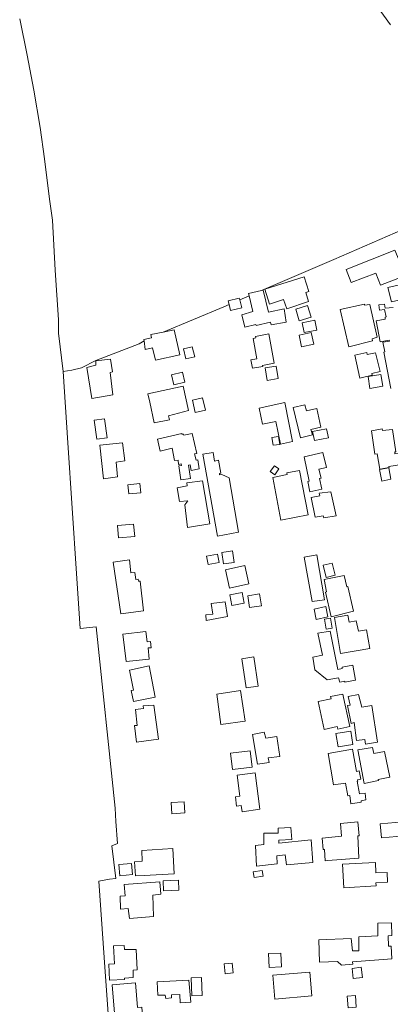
# Model space of a CAD drawing. Extents: x 184075 to 186166, y 346026 to 349063.
# Tile 26 of 136: x 184211 to 184303, y 346812 to 347056. Entities that reach past the tile are written whole.
import ezdxf

# ---------------------------------------------------------------- set-up
doc = ezdxf.new("R2010")
doc.units = 0
for name, color, linetype, lineweight in [('B-ME-GR-GRAS-GV', 60, 'Continuous', 13), ('B-ME-GR-HAAG-G', 90, 'GR-HAAG1', 13), ('B-ME-OG-TERREIN_WOONWAGENLOCATIE-GV', 7, 'Continuous', 18)]:
    doc.layers.add(name, color=color, linetype=linetype, lineweight=lineweight)
doc.linetypes.add('GR-HAAG1', pattern='A,6,[176,NLCS.SHX,S=0.125,R=0,X=0,Y=0],-2', length=8)

msp = doc.modelspace()

# ---------------------------------------------------------------- linework, layer by layer
at = {"layer": 'B-ME-GR-GRAS-GV'}
for points in [[(184297.523, 347062.918, 27.852), (184303.409, 347054.77, 27.85)], [(184319.74, 347009.836, 27.592), (184289.374, 346996.658, 27.411), (184271.391, 346988.913, 27.677), (184268.236, 346988.158, 27.718), (184268.365, 346987.61, 27.722), (184266.038, 346986.608, 27.757), (184265.928, 346987.051, 27.718), (184263.173, 346986.371, 27.718), (184263.396, 346985.47, 27.796), (184262.124, 346984.922, 27.814), (184247.014, 346978.646, 28.014), (184243.956, 346978.037, 27.974), (184244.191, 346977.208, 27.974), (184242.264, 346976.786, 27.974), (184242.306, 346976.451, 28.128), (184241.072, 346975.752, 28.184), (184230.356, 346971.56, 28.148), (184226.849, 346969.739, 28.323), (184224.415, 346969.219, 28.463), (184222.258, 346968.855, 28.644), (184221.128, 346978.353, 28.646), (184221.087, 346981.675, 28.597), (184220.272, 346993.966, 28.69), (184219.59, 347006.334, 28.66), (184218.891, 347011.606, 28.656), (184217.627, 347021.562, 28.601), (184216.541, 347029.3, 28.673), (184214.958, 347038.61, 28.58), (184213.357, 347047.218, 28.618), (184211.489, 347056.243, 28.593)]]:
    msp.add_polyline3d(points, dxfattribs=at)
at = {"layer": 'B-ME-GR-HAAG-G'}
msp.add_polyline3d([(184319.74, 347009.836, 27.592), (184289.374, 346996.658, 27.411), (184271.391, 346988.913, 27.677)], dxfattribs=at)
at = {"layer": 'B-ME-OG-TERREIN_WOONWAGENLOCATIE-GV'}
for points in [[(184303.409, 347054.77, 27.85), (184297.523, 347062.918, 27.852)], [(184233.619, 346807.405, 28.557), (184232.399, 346823.614, 28.548), (184231.132, 346842.552, 28.491), (184233.786, 346843.056, 28.389), (184235.295, 346843.257, 28.401), (184234.339, 346851.322, 28.406), (184235.737, 346851.893, 28.361), (184235.292, 346857.353, 28.436), (184235.159, 346860.616, 28.433), (184230.444, 346905.622, 28.435), (184226.5, 346905.174, 28.456), (184225.604, 346918.827, 28.497), (184223.384, 346951.221, 28.618), (184222.258, 346968.855, 28.644), (184224.415, 346969.219, 28.463), (184226.849, 346969.739, 28.323), (184230.356, 346971.56, 28.148), (184241.072, 346975.752, 28.184), (184242.306, 346976.451, 28.128), (184242.573, 346974.309, 27.974), (184244.402, 346974.697, 27.974), (184245.154, 346971.658, 27.974), (184251.162, 346972.987, 27.974), (184249.795, 346979.199, 27.974), (184247.014, 346978.646, 28.014), (184262.124, 346984.922, 27.814), (184263.396, 346985.47, 27.796), (184263.763, 346983.99, 27.718), (184266.518, 346984.67, 27.718), (184266.038, 346986.608, 27.757), (184268.365, 346987.61, 27.722), (184269.268, 346983.707, 27.718), (184266.514, 346982.902, 27.718), (184267.311, 346979.87, 27.718), (184270.056, 346980.53, 27.718), (184270.139, 346980.273, 27.718), (184273.622, 346981.104, 27.718), (184273.795, 346980.405, 27.718), (184277.539, 346981.103, 27.718), (184277.005, 346984.369, 27.718), (184273.134, 346983.551, 27.718), (184271.849, 346989.022, 27.718), (184271.391, 346988.913, 27.677), (184289.374, 346996.658, 27.411), (184319.74, 347009.836, 27.592)], [(184304.091, 346984.715, 27.51), (184302.108, 346984.542, 27.51), (184301.934, 346985.571, 27.51), (184300.48, 346985.351, 27.51), (184300.681, 346984.047, 27.51), (184301.879, 346984.262, 27.51), (184302.292, 346982.371, 27.51), (184302.045, 346982.333, 27.51), (184302.076, 346981.819, 27.51), (184299.87, 346981.39, 27.51), (184300.851, 346976.251, 27.51), (184303.104, 346976.632, 27.51), (184303.176, 346976.416, 27.51), (184301.458, 346976.134, 27.51), (184301.963, 346973.703, 27.51), (184301.746, 346973.646, 27.51), (184303.446, 346964.651, 27.51)]]:
    msp.add_polyline3d(points, dxfattribs=at)
for points in [[(184292.367, 346994.165, 27.359), (184293.641, 346990.881, 27.359), (184299.768, 346993.271, 27.359), (184300.938, 346990.279, 27.359), (184307.358, 346992.725, 27.359), (184306.053, 346995.907, 27.359), (184305.806, 346995.791, 27.359), (184304.436, 346998.951, 27.359)], [(184277.691, 346984.391, 27.591), (184283.107, 346986.24, 27.591), (184282.438, 346988.453, 27.591), (184283.144, 346988.708, 27.591), (184281.989, 346992.315, 27.591), (184272.251, 346989.244, 27.591), (184273.388, 346985.549, 27.591), (184276.908, 346986.677, 27.591)], [(184306.382, 346990.512, 27.44), (184302.75, 346989.706, 27.44), (184303.605, 346986.122, 27.44), (184307.237, 346986.928, 27.44)], [(184280.786, 346981.418, 27.655), (184283.72, 346982.33, 27.655), (184282.828, 346985.204, 27.655), (184279.893, 346984.292, 27.655)], [(184296.911, 346985.518, 27.498), (184290.937, 346984.189, 27.498), (184293.078, 346974.975, 27.498), (184298.944, 346976.428, 27.498), (184298.837, 346976.98, 27.498), (184300.117, 346977.366, 27.498), (184298.286, 346985.473, 27.498), (184296.961, 346985.274, 27.498)], [(184281.997, 346978.503, 27.614), (184285.138, 346979.146, 27.614), (184284.644, 346981.559, 27.614), (184281.503, 346980.916, 27.614)], [(184268.8, 346971.723, 27.695), (184269.168, 346969.653, 27.695), (184271.733, 346970.109, 27.695), (184271.675, 346970.374, 27.695), (184274.583, 346970.9, 27.695), (184273.204, 346978.202, 27.695), (184269.9, 346977.541, 27.695), (184269.978, 346977.216, 27.695), (184269.327, 346977.043, 27.695), (184270.231, 346971.985, 27.695)], [(184280.719, 346977.895, 27.597), (184281.357, 346974.969, 27.597), (184284.367, 346975.624, 27.597), (184283.73, 346978.551, 27.597)], [(184254.859, 346972.506, 27.846), (184254.266, 346974.989, 27.846), (184252.081, 346974.47, 27.846), (184252.674, 346971.986, 27.846)], [(184234.6, 346963.084, 28.148), (184233.909, 346968.632, 28.148), (184234.46, 346968.818, 28.148), (184233.974, 346971.882, 28.148), (184230.368, 346971.548, 28.148), (184230.361, 346970.408, 28.148), (184228.158, 346969.893, 28.148), (184229.329, 346962.197, 28.148)], [(184294.564, 346972.908, 27.521), (184295.826, 346967.228, 27.521), (184298.832, 346967.918, 27.521), (184298.735, 346968.346, 27.521), (184300.83, 346968.897, 27.521), (184299.705, 346973.511, 27.521), (184297.626, 346973.093, 27.521), (184297.491, 346973.539, 27.521)], [(184272.315, 346969.749, 27.597), (184272.841, 346966.641, 27.597), (184275.563, 346967.101, 27.597), (184275.038, 346970.209, 27.597)], [(184252.429, 346966.211, 27.904), (184251.833, 346968.719, 27.904), (184249.111, 346968.073, 27.904), (184249.707, 346965.565, 27.904)], [(184297.855, 346967.643, 27.521), (184298.271, 346964.671, 27.521), (184301.47, 346965.214, 27.521), (184300.986, 346968.098, 27.521)], [(184243.723, 346961.225, 27.951), (184244.817, 346956.141, 27.951), (184248.627, 346956.925, 27.951), (184248.391, 346957.898, 27.951), (184253.363, 346959.208, 27.951), (184252.043, 346965.234, 27.951), (184243.279, 346963.312, 27.951)], [(184257.51, 346959.293, 27.718), (184256.813, 346962.371, 27.718), (184254.295, 346961.8, 27.718), (184254.992, 346958.722, 27.718)], [(184270.835, 346959.758, 27.672), (184271.708, 346955.834, 27.672), (184274.949, 346956.455, 27.672), (184276.094, 346950.825, 27.672), (184279.139, 346951.495, 27.672), (184277.207, 346961.175, 27.672)], [(184279.285, 346959.958, 27.695), (184281.107, 346952.44, 27.695), (184284.057, 346953.16, 27.695), (184283.691, 346954.523, 27.695), (184286.143, 346955.084, 27.695), (184285.105, 346959.682, 27.695), (184282.564, 346959.139, 27.695), (184282.187, 346960.58, 27.695)], [(184233.146, 346952.423, 28.067), (184232.507, 346957.124, 28.067), (184229.972, 346956.78, 28.067), (184230.611, 346952.078, 28.067)], [(184255.358, 346948.536, 27.765), (184254.226, 346953.46, 27.765), (184252.166, 346953.101, 27.765), (184252.128, 346953.347, 27.765), (184251.711, 346953.299, 27.765), (184251.663, 346953.536, 27.765), (184245.673, 346952.056, 27.765), (184246.268, 346949.103, 27.765), (184249.279, 346949.845, 27.765), (184249.9, 346946.83, 27.765), (184250.742, 346946.917, 27.765), (184250.849, 346945.823, 27.765), (184251.5, 346945.966, 27.765), (184251.573, 346945.604, 27.765), (184250.912, 346945.473, 27.765), (184251.469, 346942.052, 27.765), (184253.793, 346942.343, 27.765), (184253.293, 346945.669, 27.765), (184253.722, 346945.739, 27.765), (184253.977, 346944.347, 27.765), (184255.99, 346944.705, 27.765), (184255.632, 346946.947, 27.765), (184255.215, 346946.899, 27.765), (184254.857, 346948.477, 27.765)], [(184275.935, 346950.802, 27.655), (184275.596, 346952.789, 27.655), (184274, 346952.519, 27.655), (184274.319, 346950.593, 27.655)], [(184284.046, 346954.034, 27.452), (184284.523, 346951.794, 27.452), (184288.043, 346952.464, 27.452), (184287.566, 346954.655, 27.452)], [(184298.656, 346954.187, 27.446), (184299.473, 346948.393, 27.446), (184300.101, 346948.462, 27.446), (184300.754, 346944.658, 27.446), (184303.056, 346945.056, 27.446), (184302.989, 346945.302, 27.446), (184306.084, 346945.828, 27.446), (184305.57, 346948.655, 27.446), (184304.503, 346948.499, 27.446), (184304.463, 346948.921, 27.446), (184304.721, 346948.96, 27.446), (184303.857, 346954.469, 27.446), (184301.417, 346954.23, 27.446), (184301.33, 346954.632, 27.446)], [(184235.744, 346942.744, 27.951), (184235.384, 346946.409, 27.951), (184237.537, 346946.716, 27.951), (184237.002, 346951.187, 27.951), (184231.385, 346950.648, 27.951), (184232.235, 346942.304, 27.951)], [(184256.863, 346948.377, 27.742), (184260.485, 346928.031, 27.742), (184265.704, 346929.013, 27.742), (184263.408, 346942.519, 27.742), (184261.55, 346943.32, 27.742), (184261.052, 346943.214, 27.742), (184260.991, 346943.578, 27.742), (184261.332, 346943.663, 27.742), (184260.757, 346946.863, 27.742), (184259.79, 346946.674, 27.742), (184259.412, 346948.792, 27.742)], [(184282.008, 346947.705, 27.631), (184283.221, 346941.688, 27.631), (184282.88, 346941.62, 27.631), (184283.433, 346939.057, 27.631), (184286.355, 346939.67, 27.631), (184285.764, 346942.351, 27.631), (184286.21, 346942.439, 27.631), (184285.659, 346944.63, 27.631), (184287.507, 346945.113, 27.631), (184286.633, 346948.753, 27.631)], [(184274.707, 346943.253, 27.585), (184275.747, 346944.709, 27.585), (184274.629, 346945.507, 27.585), (184273.59, 346944.051, 27.585)], [(184276.188, 346932.015, 27.637), (184282.968, 346933.345, 27.637), (184280.841, 346944.304, 27.637), (184277.717, 346943.722, 27.637), (184277.804, 346943.37, 27.637), (184274.225, 346942.634, 27.637)], [(184300.699, 346944.537, 27.55), (184301.242, 346941.719, 27.55), (184303.511, 346942.157, 27.55), (184302.968, 346944.974, 27.55)], [(184241.526, 346938.819, 27.974), (184241.286, 346941.127, 27.974), (184238.289, 346940.816, 27.974), (184238.528, 346938.508, 27.974)], [(184252.455, 346935.838, 27.811), (184253.087, 346930.239, 27.811), (184258.605, 346931.072, 27.811), (184256.799, 346941.782, 27.811), (184252.925, 346941.244, 27.811), (184253.011, 346940.532, 27.811), (184250.54, 346940.05, 27.811), (184251.096, 346936.678, 27.811), (184253.148, 346936.848, 27.811)], [(184288.595, 346939.072, 27.533), (184285.707, 346938.686, 27.533), (184285.872, 346938.011, 27.533), (184283.771, 346937.632, 27.533), (184284.703, 346932.728, 27.533), (184286.733, 346933.098, 27.533), (184286.849, 346932.616, 27.533), (184289.907, 346933.085, 27.533)], [(184240.003, 346928.009, 27.881), (184239.729, 346931.039, 27.881), (184235.737, 346930.669, 27.881), (184236.011, 346927.638, 27.881)], [(184257.768, 346923.109, 27.858), (184258.164, 346921.028, 27.858), (184260.896, 346921.549, 27.858), (184260.5, 346923.629, 27.858)], [(184261.583, 346924.044, 27.73), (184262.022, 346921.159, 27.73), (184264.649, 346921.558, 27.73), (184264.21, 346924.444, 27.73)], [(184287.035, 346912.307, 27.556), (184285.118, 346923.403, 27.556), (184282.005, 346922.889, 27.556), (184283.95, 346911.901, 27.556)], [(184242.195, 346909.556, 27.927), (184241.373, 346916.91, 27.927), (184240.954, 346916.885, 27.927), (184240.813, 346917.417, 27.927), (184240.314, 346917.324, 27.927), (184240.032, 346919.059, 27.927), (184239.073, 346918.964, 27.927), (184238.737, 346922.218, 27.927), (184234.676, 346921.589, 27.927), (184236.534, 346908.808, 27.927)], [(184268.3, 346916.245, 27.649), (184267.277, 346920.772, 27.649), (184262.487, 346919.687, 27.649), (184263.51, 346915.16, 27.649)], [(184289.658, 346918.352, 27.556), (184288.946, 346921.387, 27.556), (184286.748, 346920.871, 27.556), (184287.46, 346917.836, 27.556)], [(184288.705, 346908.057, 27.556), (184294.259, 346909.453, 27.556), (184292.832, 346915.574, 27.556), (184292.539, 346915.46, 27.556), (184291.921, 346918.313, 27.556), (184286.954, 346917.294, 27.556), (184287.5, 346914.271, 27.556), (184287.262, 346914.175, 27.556)], [(184267.111, 346911.421, 27.753), (184266.604, 346914.108, 27.753), (184263.558, 346913.536, 27.753), (184264.065, 346910.849, 27.753)], [(184271.4, 346910.82, 27.568), (184270.938, 346913.758, 27.568), (184268.01, 346913.297, 27.568), (184268.473, 346910.36, 27.568)], [(184257.716, 346907.189, 27.835), (184263.015, 346908.124, 27.835), (184262.434, 346911.814, 27.835), (184258.924, 346911.374, 27.835), (184259.325, 346908.721, 27.835), (184257.611, 346908.599, 27.835)], [(184287.9, 346908.028, 27.66), (184287.359, 346910.588, 27.66), (184284.472, 346909.977, 27.66), (184285.013, 346907.417, 27.66)], [(184289.501, 346907.896, 27.649), (184290.999, 346898.973, 27.649), (184298.293, 346900.237, 27.649), (184297.439, 346904.818, 27.649), (184295.484, 346904.505, 27.649), (184294.923, 346907.055, 27.649), (184293.169, 346906.769, 27.649), (184292.82, 346908.498, 27.649)], [(184287.026, 346907.484, 27.597), (184287.443, 346905.038, 27.597), (184288.936, 346905.292, 27.597), (184288.519, 346907.738, 27.597)], [(184243.565, 346897.563, 28.02), (184243.301, 346900.376, 28.02), (184244.055, 346900.402, 28.02), (184243.95, 346901.926, 28.02), (184243.1, 346901.83, 28.02), (184242.744, 346904.464, 28.02), (184237.036, 346903.738, 28.02), (184237.857, 346896.955, 28.02)], [(184285.41, 346903.979, 27.672), (184286.526, 346898.574, 27.672), (184284.111, 346898.042, 27.672), (184284.648, 346894.925, 27.672), (184287.717, 346892.427, 27.672), (184290.53, 346892.939, 27.672), (184290.838, 346891.887, 27.672), (184292.054, 346892.11, 27.672), (184292.093, 346891.852, 27.672), (184294.752, 346892.407, 27.672), (184294.044, 346896.086, 27.672), (184291.39, 346895.631, 27.672), (184291.439, 346895.251, 27.672), (184290.33, 346895.036, 27.672), (184288.437, 346904.512, 27.672)], [(184270.607, 346890.918, 27.788), (184269.558, 346898.118, 27.788), (184266.569, 346897.682, 27.788), (184267.618, 346890.483, 27.788)], [(184245.101, 346888.183, 28.101), (184243.604, 346895.927, 28.101), (184238.7, 346894.853, 28.101), (184239.661, 346889.867, 28.101), (184239.111, 346889.796, 28.101), (184239.671, 346887.085, 28.101)], [(184260.332, 346888.906, 27.951), (184261.341, 346881.344, 27.951), (184267.347, 346882.209, 27.951), (184266.245, 346889.818, 27.951)], [(184286.927, 346880.102, 27.858), (184290.142, 346880.857, 27.858), (184290.316, 346880.203, 27.858), (184293.302, 346880.903, 27.858), (184293.135, 346881.596, 27.858), (184291.778, 346888.087, 27.858), (184291.563, 346888.873, 27.858), (184288.555, 346888.281, 27.858), (184288.7, 346887.759, 27.858), (184285.49, 346887.052, 27.858)], [(184300.213, 346876.983, 27.73), (184298.771, 346886.068, 27.73), (184296.26, 346885.663, 27.73), (184295.474, 346888.786, 27.73), (184292.921, 346888.302, 27.73), (184293.377, 346886.205, 27.73), (184292.733, 346886.051, 27.73), (184293.608, 346881.647, 27.73), (184294.381, 346881.875, 27.73), (184294.969, 346877.431, 27.73), (184297.064, 346877.649, 27.73), (184297.202, 346876.538, 27.73)], [(184245.879, 346877.736, 28.206), (184244.751, 346886.213, 28.206), (184242.088, 346885.986, 28.206), (184242.16, 346885.321, 28.206), (184240.168, 346885.106, 28.206), (184240.621, 346881.168, 28.206), (184239.956, 346881.096, 28.206), (184240.468, 346877.035, 28.206)], [(184269.173, 346878.933, 27.858), (184270.39, 346871.557, 27.858), (184273.307, 346871.95, 27.858), (184273.073, 346873.094, 27.858), (184275.932, 346873.45, 27.858), (184275.185, 346878.427, 27.858), (184272.457, 346878.002, 27.858), (184272.106, 346879.491, 27.858)], [(184289.86, 346879.148, 27.927), (184290.386, 346875.861, 27.927), (184294.061, 346876.45, 27.927), (184293.535, 346879.737, 27.927)], [(184269.077, 346870.785, 28.043), (184268.582, 346874.891, 28.043), (184263.737, 346874.307, 28.043), (184264.232, 346870.201, 28.043)], [(184296.014, 346867.871, 27.724), (184295.646, 346869.893, 27.724), (184294.955, 346869.738, 27.724), (184293.943, 346875.3, 27.724), (184287.95, 346874.222, 27.724), (184289.281, 346866.448, 27.724), (184292.248, 346866.85, 27.724), (184292.843, 346863.691, 27.724), (184293.285, 346863.778, 27.724), (184293.531, 346861.693, 27.724), (184296.163, 346862.139, 27.724), (184296.104, 346862.499, 27.724), (184297.287, 346862.693, 27.724), (184297.108, 346864.363, 27.724), (184295.71, 346864.224, 27.724), (184295.097, 346867.346, 27.724), (184295.271, 346867.357, 27.724), (184295.201, 346867.659, 27.724)], [(184303.224, 346868.333, 27.776), (184301.914, 346874.724, 27.776), (184299.27, 346874.209, 27.776), (184298.96, 346875.686, 27.776), (184295.289, 346875.094, 27.776), (184296.891, 346866.757, 27.776), (184300.445, 346867.535, 27.776), (184300.378, 346867.734, 27.776)], [(184271.019, 346860.394, 27.881), (184269.82, 346869.422, 27.881), (184265.371, 346868.816, 27.881), (184266.059, 346863.617, 27.881), (184264.937, 346863.429, 27.881), (184265.259, 346861.18, 27.881), (184266.358, 346861.322, 27.881), (184266.594, 346859.718, 27.881)], [(184252.408, 346859.452, 28.345), (184252.217, 346862.237, 28.345), (184249.013, 346862.016, 28.345), (184249.205, 346859.231, 28.345)], [(184295.588, 346848.248, 27.835), (184295.26, 346853.786, 27.835), (184295.641, 346853.806, 27.835), (184295.264, 346857.235, 27.835), (184291.022, 346856.885, 27.835), (184291.274, 346853.725, 27.835), (184286.437, 346853.211, 27.835), (184286.715, 346850.399, 27.835), (184287.017, 346850.438, 27.835), (184287.21, 346847.573, 27.835), (184287.888, 346847.697, 27.835)], [(184310.341, 346857.589, 27.974), (184300.848, 346856.764, 27.974), (184301.15, 346853.284, 27.974), (184310.643, 346854.109, 27.974)], [(184269.921, 346851.428, 28.009), (184270.178, 346846.289, 28.009), (184275.291, 346846.849, 28.009), (184275.236, 346848.82, 28.009), (184277.271, 346849.07, 28.009), (184277.58, 346846.575, 28.009), (184284.157, 346847.21, 28.009), (184283.712, 346852.783, 28.009), (184275.705, 346851.946, 28.009), (184275.742, 346852.736, 28.009), (184278.908, 346852.888, 28.009), (184278.705, 346855.827, 28.009), (184275.563, 346855.671, 28.009), (184275.546, 346854.482, 28.009), (184272.04, 346854.443, 28.009), (184272.03, 346851.644, 28.009)], [(184239.904, 346847.353, 28.276), (184240.202, 346843.914, 28.276), (184242.334, 346843.969, 28.276), (184249.737, 346844.395, 28.276), (184249.452, 346850.633, 28.276), (184241.796, 346850.134, 28.276), (184241.876, 346847.523, 28.276)], [(184236.309, 346843.891, 28.276), (184239.451, 346844.198, 28.276), (184239.18, 346846.968, 28.276), (184236.038, 346846.662, 28.276)], [(184271.832, 346843.767, 28.032), (184271.624, 346845.216, 28.032), (184269.37, 346844.894, 28.032), (184269.577, 346843.444, 28.032)], [(184302.613, 346842.311, 27.788), (184302.592, 346844.668, 27.788), (184299.745, 346844.607, 27.788), (184299.648, 346847.189, 27.788), (184291.477, 346846.748, 27.788), (184291.793, 346840.863, 27.788), (184299.881, 346841.37, 27.788), (184299.783, 346842.175, 27.788)], [(184250.943, 346840.298, 28.415), (184250.84, 346842.803, 28.415), (184247.033, 346842.646, 28.415), (184247.136, 346840.14, 28.415)], [(184246.438, 346839.344, 28.461), (184246.236, 346842.395, 28.461), (184237.411, 346841.729, 28.461), (184237.607, 346838.893, 28.461), (184236.395, 346838.864, 28.461), (184236.503, 346835.623, 28.461), (184238.363, 346835.792, 28.461), (184238.672, 346833.296, 28.461), (184244.629, 346833.835, 28.461), (184244.468, 346839.06, 28.461)], [(184295.523, 346828.775, 27.904), (184295.516, 346825.295, 27.904), (184293.939, 346825.266, 27.904), (184293.65, 346828.381, 27.904), (184285.606, 346828.02, 27.904), (184285.771, 346822.469, 27.904), (184290.243, 346822.674, 27.904), (184291.257, 346821.715, 27.904), (184294.08, 346821.963, 27.904), (184293.986, 346822.581, 27.904), (184303.76, 346823.289, 27.904), (184303.557, 346826.452, 27.904), (184302.939, 346826.472, 27.904), (184302.795, 346828.967, 27.904), (184303.756, 346829.063, 27.904), (184303.623, 346832.252, 27.904), (184300.273, 346832.142, 27.904), (184300.264, 346829.003, 27.904)], [(184233.743, 346818.018, 28.067), (184237.479, 346818.223, 28.067), (184237.5, 346818.498, 28.067), (184239.635, 346818.646, 28.067), (184239.581, 346820.501, 28.067), (184240.589, 346820.575, 28.067), (184240.356, 346825.641, 28.067), (184237.49, 346825.628, 28.067), (184237.394, 346826.591, 28.067), (184234.707, 346826.555, 28.067), (184235.025, 346822.107, 28.067), (184233.584, 346821.964, 28.067)], [(184273.182, 346824.589, 28.078), (184273.314, 346821.199, 28.078), (184276.368, 346821.315, 28.078), (184276.236, 346824.706, 28.078)], [(184264.373, 346819.805, 28.032), (184264.149, 346822.224, 28.032), (184262.195, 346822.032, 28.032), (184262.42, 346819.613, 28.032)], [(184296.108, 346821.226, 27.904), (184293.854, 346820.934, 27.904), (184294.179, 346818.425, 27.904), (184296.434, 346818.718, 27.904)], [(184253.988, 346818.614, 28.183), (184254.149, 346814.102, 28.183), (184256.745, 346814.195, 28.183), (184256.585, 346818.706, 28.183)], [(184283.887, 346814.099, 27.962), (184283.402, 346820.021, 27.962), (184274.265, 346819.268, 27.962), (184274.75, 346813.346, 27.962)], [(184240.649, 346811.216, 28.276), (184240.209, 346817.375, 28.276), (184234.384, 346816.882, 28.276), (184235.216, 346806.888, 28.276), (184238.824, 346807.282, 28.276), (184238.73, 346807.787, 28.276), (184242.021, 346808.213, 28.276), (184241.747, 346811.359, 28.276)], [(184253.938, 346812.548, 28.241), (184253.446, 346818.028, 28.241), (184245.561, 346817.645, 28.241), (184245.718, 346814.271, 28.241), (184247.579, 346814.325, 28.241), (184247.721, 346813.452, 28.241), (184249.141, 346813.605, 28.241), (184249.137, 346814.403, 28.241), (184251.193, 346814.478, 28.241), (184251.294, 346812.37, 28.241)], [(184292.656, 346814.047, 27.788), (184292.88, 346811.183, 27.788), (184294.924, 346811.343, 27.788), (184294.7, 346814.207, 27.788)]]:
    msp.add_polyline3d(points, close=True, dxfattribs=at)

doc.saveas('drawing.dxf')
